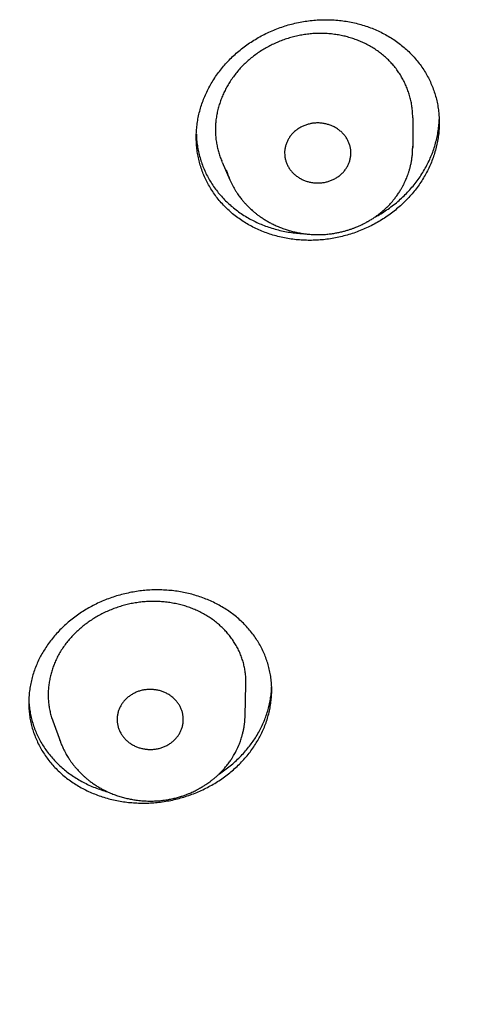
# Model space of a CAD drawing. Header units: millimetres. Extents: x 8 to 501, y 12 to 615.
# Tile 62 of 77: x 286 to 297, y 535 to 557. Entities that reach past the tile are written whole.
import ezdxf

# ---------------------------------------------------------------- set-up
doc = ezdxf.new("R2010")
doc.units = ezdxf.units.MM

msp = doc.modelspace()

# ---------------------------------------------------------------- linework, layer by layer
at = {"color": 7, "linetype": 'Continuous', "lineweight": 30}
for p, q in [((294.947, 555.094), (294.947, 554.426)), ((294.945, 554.415), (294.946, 554.455)), ((294.947, 554.426), (294.946, 554.455)), ((290.633, 554.094), (290.807, 553.694)), ((290.727, 553.918), (290.745, 553.859)), ((290.805, 553.701), (290.807, 553.694)), ((291.153, 541.549), (291.171, 542.26)), ((291.153, 541.549), (291.152, 541.589)), ((286.797, 541.435), (286.972, 540.959)), ((286.955, 541.012), (286.973, 540.96))]:
    msp.add_line(p, q, dxfattribs=at)
for points, knots in [([(290.047, 554.654), (290.047, 554.7), (290.049, 554.793), (290.063, 554.932), (290.084, 555.072), (290.114, 555.21), (290.152, 555.347), (290.198, 555.483), (290.252, 555.616), (290.315, 555.746), (290.385, 555.874), (290.462, 555.999), (290.547, 556.12), (290.638, 556.237), (290.736, 556.349), (290.841, 556.457), (290.952, 556.56), (291.069, 556.657), (291.191, 556.749), (291.318, 556.835), (291.45, 556.914), (291.586, 556.987), (291.727, 557.054), (291.871, 557.113), (292.018, 557.166), (292.167, 557.211), (292.319, 557.248), (292.472, 557.278), (292.628, 557.3), (292.783, 557.314), (292.939, 557.32), (293.094, 557.318), (293.248, 557.308), (293.401, 557.29), (293.553, 557.264), (293.702, 557.23), (293.848, 557.188), (293.991, 557.139), (294.13, 557.082), (294.264, 557.018), (294.394, 556.947), (294.519, 556.869), (294.638, 556.784), (294.751, 556.693), (294.858, 556.596), (294.957, 556.494), (295.05, 556.386), (295.136, 556.273), (295.215, 556.155), (295.285, 556.034), (295.347, 555.909), (295.401, 555.781), (295.446, 555.65), (295.484, 555.516), (295.513, 555.38), (295.533, 555.245), (295.544, 555.114), (295.546, 555.028), (295.547, 554.985)], [0, 0, 0, 0, 0.017628, 0.035312, 0.053024, 0.070737, 0.088421, 0.106049, 0.123674, 0.141353, 0.159061, 0.17677, 0.19445, 0.212075, 0.229779, 0.247537, 0.265323, 0.283109, 0.300868, 0.318572, 0.336444, 0.354372, 0.372328, 0.390284, 0.408212, 0.426085, 0.444119, 0.462209, 0.480328, 0.498446, 0.516537, 0.53457, 0.552687, 0.570862, 0.589065, 0.607269, 0.625442, 0.643559, 0.661642, 0.679783, 0.697954, 0.716123, 0.734264, 0.752346, 0.770291, 0.788295, 0.806327, 0.824359, 0.842362, 0.860307, 0.878073, 0.895896, 0.913749, 0.931601, 0.949423, 0.967189, 0.983595, 1, 1, 1, 1]), ([(292.686, 557.003), (292.645, 556.999), (292.561, 556.992), (292.436, 556.973), (292.311, 556.947), (292.186, 556.915), (292.061, 556.876), (291.941, 556.831), (291.824, 556.782), (291.713, 556.727), (291.603, 556.667), (291.496, 556.602), (291.391, 556.53), (291.292, 556.453), (291.197, 556.372), (291.107, 556.287), (291.022, 556.196), (290.942, 556.101), (290.867, 556), (290.799, 555.898), (290.739, 555.796), (290.685, 555.693), (290.637, 555.587), (290.595, 555.479), (290.559, 555.367), (290.528, 555.254), (290.505, 555.139), (290.489, 555.022), (290.48, 554.904), (290.478, 554.785), (290.485, 554.665), (290.5, 554.549), (290.521, 554.437), (290.547, 554.331), (290.581, 554.225), (290.61, 554.146), (290.63, 554.103), (290.634, 554.095)], [0, 0, 0, 0, 0.029098, 0.05822, 0.08732, 0.117303, 0.147311, 0.177296, 0.205861, 0.234448, 0.263014, 0.292375, 0.32176, 0.351121, 0.380156, 0.409216, 0.438251, 0.468197, 0.498169, 0.528116, 0.556272, 0.584448, 0.612604, 0.641496, 0.670409, 0.699301, 0.728859, 0.75844, 0.787996, 0.818513, 0.849058, 0.879577, 0.907648, 0.935739, 0.963811, 0.992625, 1, 1, 1, 1]), ([(294.947, 555.094), (294.946, 555.132), (294.945, 555.208), (294.933, 555.321), (294.916, 555.433), (294.891, 555.545), (294.859, 555.657), (294.82, 555.764), (294.775, 555.869), (294.724, 555.969), (294.667, 556.068), (294.604, 556.164), (294.533, 556.256), (294.457, 556.345), (294.376, 556.428), (294.289, 556.507), (294.196, 556.581), (294.098, 556.65), (293.993, 556.714), (293.887, 556.771), (293.779, 556.821), (293.671, 556.864), (293.559, 556.903), (293.444, 556.936), (293.325, 556.963), (293.203, 556.984), (293.077, 557), (292.948, 557.008), (292.818, 557.01), (292.73, 557.005), (292.686, 557.003)], [0, 0, 0, 0, 0.03507, 0.070169, 0.105241, 0.141351, 0.17749, 0.213601, 0.248656, 0.283736, 0.31879, 0.354824, 0.390886, 0.426917, 0.462526, 0.498164, 0.53377, 0.570512, 0.607286, 0.644029, 0.678284, 0.712563, 0.746819, 0.781983, 0.817173, 0.852336, 0.888993, 0.925649, 0.962825, 1, 1, 1, 1]), ([(294.082, 552.842), (294.097, 552.849), (294.158, 552.881), (294.26, 552.943), (294.39, 553.029), (294.515, 553.123), (294.637, 553.223), (294.75, 553.328), (294.856, 553.438), (294.955, 553.55), (295.047, 553.668), (295.134, 553.792), (295.213, 553.921), (295.284, 554.052), (295.346, 554.183), (295.399, 554.316), (295.445, 554.452), (295.483, 554.591), (295.513, 554.733), (295.532, 554.871), (295.543, 554.98), (295.544, 555.041), (295.544, 555.059)], [0, 0, 0, 0, 0.0173978, 0.0707745, 0.1241095, 0.1790174, 0.2339709, 0.2888784, 0.3418035, 0.3947697, 0.4476944, 0.5021875, 0.5567261, 0.6112189, 0.6636167, 0.7160554, 0.768453, 0.8223971, 0.8763859, 0.9303299, 0.9792371, 1, 1, 1, 1]), ([(295.547, 554.985), (295.546, 554.938), (295.544, 554.846), (295.531, 554.706), (295.509, 554.567), (295.479, 554.428), (295.442, 554.291), (295.395, 554.156), (295.341, 554.023), (295.279, 553.892), (295.209, 553.764), (295.131, 553.639), (295.047, 553.518), (294.955, 553.402), (294.857, 553.289), (294.752, 553.181), (294.641, 553.079), (294.524, 552.981), (294.403, 552.889), (294.276, 552.804), (294.144, 552.724), (294.007, 552.651), (293.866, 552.584), (293.722, 552.525), (293.576, 552.472), (293.426, 552.427), (293.275, 552.39), (293.121, 552.36), (292.966, 552.338), (292.81, 552.324), (292.655, 552.318), (292.5, 552.32), (292.345, 552.33), (292.192, 552.348), (292.04, 552.374), (291.891, 552.408), (291.745, 552.45), (291.602, 552.499), (291.464, 552.556), (291.329, 552.62), (291.199, 552.691), (291.074, 552.769), (290.955, 552.854), (290.842, 552.945), (290.736, 553.042), (290.636, 553.144), (290.543, 553.252), (290.457, 553.365), (290.379, 553.483), (290.308, 553.604), (290.246, 553.729), (290.193, 553.857), (290.147, 553.989), (290.109, 554.123), (290.08, 554.259), (290.061, 554.393), (290.049, 554.525), (290.047, 554.611), (290.047, 554.654)], [0, 0, 0, 0, 0.017627, 0.03531, 0.053021, 0.070733, 0.088416, 0.106044, 0.123667, 0.141346, 0.159053, 0.17676, 0.19444, 0.212064, 0.229768, 0.247525, 0.265311, 0.283098, 0.300856, 0.31856, 0.336434, 0.354362, 0.372319, 0.390277, 0.408206, 0.42608, 0.444115, 0.462206, 0.480326, 0.498446, 0.516538, 0.534573, 0.55269, 0.570865, 0.589069, 0.607272, 0.625446, 0.643563, 0.661645, 0.679786, 0.697955, 0.716124, 0.734263, 0.752344, 0.770288, 0.78829, 0.806322, 0.824352, 0.842353, 0.860297, 0.878063, 0.895886, 0.913738, 0.931589, 0.949412, 0.967177, 0.983589, 1, 1, 1, 1]), ([(293.547, 554.299), (293.546, 554.325), (293.544, 554.376), (293.528, 554.452), (293.505, 554.526), (293.472, 554.597), (293.431, 554.664), (293.382, 554.727), (293.324, 554.785), (293.26, 554.836), (293.19, 554.88), (293.116, 554.915), (293.04, 554.943), (292.959, 554.964), (292.875, 554.977), (292.788, 554.981), (292.703, 554.976), (292.621, 554.961), (292.542, 554.94), (292.465, 554.91), (292.391, 554.873), (292.321, 554.827), (292.258, 554.775), (292.203, 554.717), (292.156, 554.654), (292.116, 554.587), (292.085, 554.516), (292.063, 554.443), (292.049, 554.37), (292.047, 554.322), (292.047, 554.299)], [0, 0, 0, 0, 0.03595, 0.072024, 0.107988, 0.143902, 0.179925, 0.215831, 0.252176, 0.288652, 0.325008, 0.359932, 0.394957, 0.429881, 0.466627, 0.5035, 0.540238, 0.575082, 0.610031, 0.644882, 0.681334, 0.7179, 0.754336, 0.789896, 0.825575, 0.861148, 0.896767, 0.932492, 0.968104, 1, 1, 1, 1]), ([(290.049, 554.727), (290.049, 554.706), (290.051, 554.64), (290.062, 554.529), (290.083, 554.393), (290.112, 554.258), (290.151, 554.123), (290.197, 553.993), (290.251, 553.867), (290.313, 553.745), (290.382, 553.626), (290.459, 553.51), (290.545, 553.398), (290.637, 553.291), (290.735, 553.191), (290.838, 553.097), (290.948, 553.008), (291.065, 552.924), (291.189, 552.846), (291.316, 552.775), (291.448, 552.711), (291.583, 552.655), (291.722, 552.606), (291.867, 552.563), (292.015, 552.528), (292.165, 552.501), (292.317, 552.482), (292.424, 552.472), (292.482, 552.471), (292.489, 552.471)], [0, 0, 0, 0, 0.017251, 0.05559, 0.0939, 0.133327, 0.172786, 0.212213, 0.250521, 0.288859, 0.327168, 0.366579, 0.406023, 0.445435, 0.483919, 0.522433, 0.560918, 0.6005, 0.640113, 0.679695, 0.718548, 0.75743, 0.796282, 0.836244, 0.876237, 0.916198, 0.955398, 0.994629, 1, 1, 1, 1]), ([(292.799, 552.449), (292.838, 552.45), (292.915, 552.451), (293.026, 552.46), (293.131, 552.473), (293.229, 552.49), (293.319, 552.509), (293.402, 552.53), (293.479, 552.552), (293.548, 552.575), (293.614, 552.599), (293.676, 552.623), (293.733, 552.647), (293.782, 552.67), (293.824, 552.691), (293.859, 552.708), (293.887, 552.723), (293.908, 552.735), (293.923, 552.743), (293.935, 552.75), (293.947, 552.757), (293.962, 552.765), (293.983, 552.778), (294.012, 552.795), (294.048, 552.818), (294.096, 552.85), (294.156, 552.893), (294.228, 552.949), (294.304, 553.015), (294.385, 553.091), (294.468, 553.18), (294.529, 553.255), (294.573, 553.312), (294.599, 553.349), (294.624, 553.386), (294.649, 553.424), (294.672, 553.461), (294.691, 553.494), (294.707, 553.522), (294.72, 553.545), (294.73, 553.564), (294.739, 553.582), (294.75, 553.604), (294.763, 553.63), (294.777, 553.661), (294.794, 553.698), (294.812, 553.742), (294.831, 553.792), (294.852, 553.849), (294.872, 553.913), (294.891, 553.984), (294.909, 554.061), (294.924, 554.145), (294.936, 554.235), (294.944, 554.326), (294.945, 554.386), (294.945, 554.415)], [0, 0, 0, 0, 0.035162, 0.0685, 0.100006, 0.129675, 0.157505, 0.183058, 0.206859, 0.228913, 0.249224, 0.270192, 0.288914, 0.305387, 0.319612, 0.331586, 0.341307, 0.348395, 0.353487, 0.356964, 0.361063, 0.366147, 0.372216, 0.383746, 0.396999, 0.410825, 0.436908, 0.464787, 0.494456, 0.530113, 0.567757, 0.60733, 0.621092, 0.635074, 0.649277, 0.663701, 0.677803, 0.689926, 0.699957, 0.708668, 0.714784, 0.720082, 0.728507, 0.737422, 0.748358, 0.761315, 0.776295, 0.793627, 0.813061, 0.834604, 0.858262, 0.884049, 0.911457, 0.94093, 0.972465, 1, 1, 1, 1]), ([(292.047, 554.299), (292.048, 554.274), (292.05, 554.222), (292.065, 554.147), (292.089, 554.073), (292.121, 554.002), (292.162, 553.934), (292.212, 553.871), (292.269, 553.814), (292.334, 553.763), (292.403, 553.719), (292.477, 553.683), (292.553, 553.655), (292.634, 553.634), (292.718, 553.622), (292.805, 553.618), (292.89, 553.623), (292.972, 553.637), (293.051, 553.659), (293.128, 553.688), (293.202, 553.726), (293.272, 553.771), (293.335, 553.823), (293.39, 553.882), (293.438, 553.945), (293.477, 554.012), (293.508, 554.083), (293.531, 554.156), (293.544, 554.229), (293.546, 554.277), (293.547, 554.299)], [0, 0, 0, 0, 0.035961, 0.072046, 0.108021, 0.143946, 0.17998, 0.215897, 0.252241, 0.288716, 0.32507, 0.359996, 0.395021, 0.429946, 0.466692, 0.503564, 0.540302, 0.575146, 0.610094, 0.644945, 0.681398, 0.717965, 0.754402, 0.78996, 0.825637, 0.861208, 0.89683, 0.932557, 0.96817, 1, 1, 1, 1]), ([(290.726, 553.917), (290.731, 553.902), (290.742, 553.865), (290.763, 553.805), (290.788, 553.739), (290.815, 553.674), (290.844, 553.613), (290.875, 553.551), (290.91, 553.49), (290.946, 553.43), (290.98, 553.377), (291.012, 553.331), (291.042, 553.291), (291.07, 553.255), (291.096, 553.222), (291.121, 553.192), (291.146, 553.165), (291.17, 553.138), (291.199, 553.108), (291.233, 553.073), (291.273, 553.035), (291.316, 552.996), (291.362, 552.956), (291.415, 552.914), (291.473, 552.87), (291.538, 552.826), (291.608, 552.781), (291.684, 552.737), (291.766, 552.693), (291.856, 552.651), (291.953, 552.61), (292.053, 552.573), (292.153, 552.542), (292.255, 552.514), (292.361, 552.491), (292.474, 552.472), (292.591, 552.458), (292.7, 552.45), (292.77, 552.45), (292.799, 552.45)], [0, 0, 0, 0, 0.018606, 0.044012, 0.072194, 0.099568, 0.125293, 0.149374, 0.178932, 0.205578, 0.229308, 0.250122, 0.268525, 0.285546, 0.301215, 0.316116, 0.329218, 0.342087, 0.356637, 0.374969, 0.397087, 0.417118, 0.43948, 0.464162, 0.491152, 0.520431, 0.550256, 0.582122, 0.616031, 0.651988, 0.689993, 0.730053, 0.766032, 0.803535, 0.842576, 0.883174, 0.92533, 0.969031, 1, 1, 1, 1]), ([(216.077, 548.292), (216.094, 548.21), (216.139, 548.001), (216.216, 547.664), (216.307, 547.276), (216.404, 546.883), (216.506, 546.486), (216.614, 546.086), (216.726, 545.683), (216.844, 545.275), (216.973, 544.845), (217.115, 544.392), (217.238, 544.014), (217.333, 543.73), (217.397, 543.542), (217.462, 543.355), (217.529, 543.163), (217.599, 542.968), (217.671, 542.769), (217.74, 542.58), (217.808, 542.4), (217.872, 542.229), (217.934, 542.069), (217.991, 541.92), (218.046, 541.781), (218.097, 541.651), (218.146, 541.529), (218.192, 541.415), (218.235, 541.308), (218.275, 541.21), (218.311, 541.123), (218.343, 541.047), (218.371, 540.98), (218.396, 540.919), (218.417, 540.869), (218.435, 540.827), (218.449, 540.795), (218.46, 540.767), (218.473, 540.738), (218.487, 540.704), (218.505, 540.661), (218.526, 540.612), (218.55, 540.558), (218.575, 540.499), (218.602, 540.436), (218.636, 540.359), (218.676, 540.266), (218.724, 540.158), (218.776, 540.041), (218.831, 539.919), (218.888, 539.793), (218.947, 539.663), (219.01, 539.525), (219.077, 539.381), (219.148, 539.23), (219.223, 539.072), (219.305, 538.901), (219.393, 538.72), (219.487, 538.528), (219.583, 538.334), (219.682, 538.138), (219.8, 537.906), (219.939, 537.638), (220.1, 537.334), (220.266, 537.024), (220.439, 536.71), (220.617, 536.391), (220.809, 536.055), (221.016, 535.7), (221.239, 535.327), (221.422, 535.027), (221.562, 534.801), (221.656, 534.651), (221.75, 534.502), (221.842, 534.357), (221.931, 534.219), (222.016, 534.087), (222.098, 533.962), (222.176, 533.843), (222.25, 533.732), (222.32, 533.626), (222.386, 533.528), (222.444, 533.442), (222.494, 533.367), (222.538, 533.303), (222.579, 533.243), (222.617, 533.187), (222.652, 533.135), (222.684, 533.09), (222.71, 533.052), (222.731, 533.022), (222.745, 533.001), (222.755, 532.986), (222.765, 532.972), (222.778, 532.953), (222.795, 532.929), (222.821, 532.892), (222.858, 532.839), (222.906, 532.771), (222.959, 532.695), (223.018, 532.611), (223.079, 532.525), (223.141, 532.439), (223.203, 532.352), (223.267, 532.264), (223.332, 532.174), (223.396, 532.086), (223.49, 531.958), (223.612, 531.792), (223.794, 531.549), (224.006, 531.27), (224.248, 530.956), (224.488, 530.652), (224.726, 530.355), (224.961, 530.066), (225.193, 529.785), (225.423, 529.513), (225.65, 529.248), (225.873, 528.99), (226.092, 528.742), (226.306, 528.503), (226.515, 528.272), (226.72, 528.048), (226.912, 527.842), (227.09, 527.653), (227.255, 527.479), (227.417, 527.311), (227.576, 527.147), (227.732, 526.988), (227.881, 526.837), (228.023, 526.695), (228.158, 526.561), (228.288, 526.432), (228.414, 526.309), (228.54, 526.187), (228.665, 526.067), (228.788, 525.949), (228.906, 525.837), (229.017, 525.732), (229.123, 525.633), (229.222, 525.54), (229.315, 525.454), (229.4, 525.375), (229.478, 525.304), (229.549, 525.24), (229.613, 525.181), (229.672, 525.127), (229.725, 525.079), (229.771, 525.038), (229.809, 525.004), (229.841, 524.975), (229.864, 524.955), (229.879, 524.941), (229.887, 524.934), (229.895, 524.926), (229.903, 524.92), (229.912, 524.912), (229.926, 524.899), (229.947, 524.88), (229.974, 524.857), (230.001, 524.832), (230.03, 524.806), (230.061, 524.779), (230.1, 524.744), (230.15, 524.7), (230.211, 524.646), (230.28, 524.586), (230.356, 524.52), (230.44, 524.447), (230.53, 524.369), (230.626, 524.286), (230.832, 524.11), (231.145, 523.846), (231.564, 523.501), (231.982, 523.164), (232.397, 522.837), (232.724, 522.586), (232.962, 522.405), (233.111, 522.293), (233.26, 522.182), (233.408, 522.072), (233.559, 521.961), (233.715, 521.847), (233.883, 521.726), (234.063, 521.597), (234.257, 521.46), (234.459, 521.319), (234.668, 521.173), (234.886, 521.024), (235.112, 520.871), (235.346, 520.714), (235.589, 520.553), (235.84, 520.389), (236.098, 520.223), (236.363, 520.055), (236.635, 519.884), (236.915, 519.711), (237.206, 519.534), (237.507, 519.354), (237.82, 519.17), (238.141, 518.984), (238.472, 518.795), (238.772, 518.628), (239.039, 518.481), (239.271, 518.354), (239.505, 518.228), (239.738, 518.105), (239.967, 517.985), (240.189, 517.87), (240.405, 517.76), (240.614, 517.654), (240.817, 517.552), (241.013, 517.455), (241.203, 517.363), (241.382, 517.276), (241.552, 517.194), (241.712, 517.118), (241.867, 517.045), (242.015, 516.976), (242.163, 516.907), (242.312, 516.839), (242.46, 516.771), (242.6, 516.708), (242.731, 516.65), (242.854, 516.595), (242.968, 516.544), (243.062, 516.503), (243.134, 516.471), (243.186, 516.449), (243.23, 516.43), (243.265, 516.415), (243.288, 516.405), (243.303, 516.398), (243.31, 516.395), (243.317, 516.392), (243.327, 516.388), (243.342, 516.381), (243.363, 516.373), (243.387, 516.362), (243.414, 516.351), (243.451, 516.334), (243.498, 516.314), (243.551, 516.292), (243.596, 516.273), (243.633, 516.257), (243.663, 516.244), (243.686, 516.234), (243.708, 516.225), (243.739, 516.212), (243.783, 516.194), (243.841, 516.169), (243.908, 516.141), (243.986, 516.109), (244.075, 516.072), (244.172, 516.032), (244.277, 515.989), (244.391, 515.943), (244.51, 515.894), (244.635, 515.844), (244.766, 515.792), (244.904, 515.738), (245.049, 515.681), (245.204, 515.621), (245.368, 515.558), (245.542, 515.492), (245.723, 515.423), (245.914, 515.353), (246.111, 515.28), (246.315, 515.206), (246.526, 515.131), (246.744, 515.053), (246.973, 514.974), (247.211, 514.892), (247.46, 514.808), (247.717, 514.723), (247.983, 514.637), (248.257, 514.549), (248.54, 514.46), (248.831, 514.37), (249.132, 514.28), (249.441, 514.189), (249.759, 514.097), (250.086, 514.006), (250.421, 513.914), (250.766, 513.822), (251.132, 513.727), (251.519, 513.629), (251.93, 513.529), (252.351, 513.43), (252.783, 513.332), (253.212, 513.239), (253.638, 513.15), (254.058, 513.065), (254.488, 512.982), (254.927, 512.902), (255.343, 512.829), (255.733, 512.763), (256.098, 512.705), (256.467, 512.648), (256.842, 512.593), (257.281, 512.532), (257.78, 512.467), (258.337, 512.401), (258.891, 512.34), (259.442, 512.286), (259.989, 512.237), (260.568, 512.192), (261.178, 512.151), (261.819, 512.116), (262.455, 512.088), (263.084, 512.068), (263.704, 512.055), (264.315, 512.05), (264.916, 512.051), (265.51, 512.059), (266.106, 512.074), (266.703, 512.095), (267.3, 512.122), (267.89, 512.156), (268.473, 512.196), (269.049, 512.241), (269.619, 512.292), (270.199, 512.35), (270.791, 512.416), (271.393, 512.49), (271.986, 512.569), (272.57, 512.654), (273.145, 512.744), (273.712, 512.839), (274.27, 512.938), (274.818, 513.042), (275.358, 513.15), (275.886, 513.261), (276.403, 513.375), (276.907, 513.491), (277.403, 513.611), (277.893, 513.734), (278.377, 513.861), (278.855, 513.991), (279.325, 514.123), (279.785, 514.257), (280.235, 514.392), (280.672, 514.528), (281.099, 514.665), (281.518, 514.803), (281.87, 514.922), (282.159, 515.022), (282.387, 515.102), (282.612, 515.182), (282.834, 515.262), (283.05, 515.342), (283.259, 515.419), (283.465, 515.496), (283.667, 515.574), (283.866, 515.65), (284.054, 515.724), (284.232, 515.794), (284.398, 515.86), (284.551, 515.922), (284.693, 515.979), (284.825, 516.033), (284.947, 516.084), (285.061, 516.131), (285.163, 516.174), (285.254, 516.212), (285.334, 516.246), (285.407, 516.277), (285.471, 516.304), (285.526, 516.328), (285.572, 516.347), (285.609, 516.363), (285.636, 516.375), (285.653, 516.382), (285.663, 516.387), (285.674, 516.391), (285.69, 516.398), (285.715, 516.409), (285.75, 516.424), (285.794, 516.443), (285.844, 516.465), (285.899, 516.489), (285.959, 516.516), (286.025, 516.544), (286.096, 516.576), (286.181, 516.613), (286.279, 516.657), (286.392, 516.708), (286.514, 516.763), (286.645, 516.822), (286.784, 516.886), (286.931, 516.954), (287.086, 517.026), (287.282, 517.119), (287.515, 517.229), (287.78, 517.357), (288.042, 517.486), (288.368, 517.648), (288.755, 517.844), (289.2, 518.075), (289.635, 518.306), (290.022, 518.517), (290.364, 518.707), (290.662, 518.875), (290.955, 519.043), (291.243, 519.211), (291.528, 519.379), (291.812, 519.549), (292.108, 519.73), (292.418, 519.921), (292.74, 520.124), (293.066, 520.333), (293.396, 520.547), (293.729, 520.768), (294.065, 520.995), (294.405, 521.228), (294.747, 521.467), (295.093, 521.713), (295.4, 521.936), (295.669, 522.134), (295.899, 522.306), (296.13, 522.48), (296.358, 522.654), (296.58, 522.826), (296.793, 522.992), (296.996, 523.153), (297.189, 523.307), (297.374, 523.457), (297.55, 523.601), (297.718, 523.739), (297.878, 523.872), (298.025, 523.996), (298.161, 524.111), (298.286, 524.217), (298.405, 524.318), (298.516, 524.415), (298.622, 524.506), (298.751, 524.62), (298.854, 524.71), (298.931, 524.778), (298.954, 524.799), (298.978, 524.82), (299.001, 524.84), (299.024, 524.86), (299.042, 524.877), (299.056, 524.889), (299.064, 524.896), (299.068, 524.9), (299.07, 524.902), (299.072, 524.904), (299.075, 524.906), (299.083, 524.913), (299.095, 524.924), (299.117, 524.944), (299.147, 524.97), (299.184, 525.004), (299.23, 525.045), (299.283, 525.093), (299.343, 525.147), (299.411, 525.209), (299.486, 525.277), (299.568, 525.353), (299.658, 525.435), (299.754, 525.525), (299.858, 525.621), (299.968, 525.724), (300.084, 525.834), (300.206, 525.949), (300.33, 526.069), (300.564, 526.294), (300.903, 526.626), (301.327, 527.053), (301.73, 527.469), (302.113, 527.874), (302.49, 528.284), (302.857, 528.691), (303.212, 529.095), (303.557, 529.496), (303.828, 529.819), (304.028, 530.062), (304.16, 530.223), (304.291, 530.384), (304.421, 530.546), (304.549, 530.707), (304.681, 530.875), (304.816, 531.049), (304.953, 531.226), (305.083, 531.396), (305.206, 531.559), (305.322, 531.714), (305.431, 531.86), (305.534, 531.999), (305.63, 532.131), (305.721, 532.256), (305.806, 532.374), (305.886, 532.486), (305.96, 532.59), (306.028, 532.686), (306.082, 532.763), (306.124, 532.822), (306.154, 532.865), (306.181, 532.904), (306.204, 532.938), (306.225, 532.968), (306.242, 532.992), (306.258, 533.015), (306.276, 533.041), (306.299, 533.074), (306.327, 533.116), (306.361, 533.165), (306.401, 533.223), (306.446, 533.29), (306.495, 533.362), (306.548, 533.439), (306.601, 533.519), (306.657, 533.601), (306.712, 533.684), (306.767, 533.767), (306.873, 533.928), (307.031, 534.169), (307.238, 534.492), (307.445, 534.823), (307.653, 535.16), (307.86, 535.504), (308.064, 535.848), (308.263, 536.193), (308.459, 536.539), (308.655, 536.892), (308.85, 537.252), (309.05, 537.628), (309.252, 538.02), (309.458, 538.428), (309.638, 538.796), (309.795, 539.123), (309.901, 539.348), (309.979, 539.517), (310.03, 539.627), (310.078, 539.733), (310.128, 539.842), (310.179, 539.955), (310.23, 540.07), (310.278, 540.177), (310.321, 540.276), (310.361, 540.367), (310.397, 540.449), (310.429, 540.523), (310.456, 540.588), (310.48, 540.642), (310.499, 540.688), (310.516, 540.727), (310.529, 540.759), (310.54, 540.785), (310.55, 540.808), (310.561, 540.832), (310.573, 540.861), (310.589, 540.899), (310.609, 540.947), (310.634, 541.006), (310.662, 541.074), (310.693, 541.15), (310.727, 541.233), (310.765, 541.324), (310.804, 541.421), (310.849, 541.532), (310.899, 541.657), (310.954, 541.798), (311.012, 541.946), (311.072, 542.101), (311.135, 542.266), (311.202, 542.442), (311.271, 542.63), (311.343, 542.825), (311.416, 543.029), (311.491, 543.24), (311.566, 543.456), (311.641, 543.674), (311.716, 543.896), (311.791, 544.125), (311.868, 544.362), (311.942, 544.596), (312.014, 544.828), (312.084, 545.058), (312.154, 545.293), (312.219, 545.515), (312.277, 545.72), (312.329, 545.904), (312.377, 546.081), (312.426, 546.261), (312.475, 546.445), (312.523, 546.63), (312.568, 546.806), (312.61, 546.972), (312.649, 547.129), (312.683, 547.269), (312.713, 547.395), (312.74, 547.507), (312.764, 547.611), (312.787, 547.709), (312.807, 547.799), (312.826, 547.881), (312.843, 547.956), (312.858, 548.025), (312.872, 548.087), (312.884, 548.142), (312.894, 548.19), (312.903, 548.231), (312.91, 548.261), (312.914, 548.281), (312.916, 548.293), (312.919, 548.305), (312.923, 548.322), (312.929, 548.348), (312.936, 548.382), (312.942, 548.409), (312.945, 548.423)], [0, 0, 0, 0, 0.001997, 0.005132, 0.008322, 0.011569, 0.014872, 0.018171, 0.021524, 0.024931, 0.028393, 0.032334, 0.036344, 0.037938, 0.039542, 0.041133, 0.042672, 0.044436, 0.046124, 0.047738, 0.049277, 0.050741, 0.052131, 0.053387, 0.054575, 0.055695, 0.056747, 0.057731, 0.058646, 0.059494, 0.060273, 0.060902, 0.061479, 0.062002, 0.062473, 0.062797, 0.063079, 0.063318, 0.063522, 0.063829, 0.064203, 0.064635, 0.065107, 0.065617, 0.066166, 0.066754, 0.067625, 0.06857, 0.069588, 0.07068, 0.071756, 0.072894, 0.074095, 0.075359, 0.076686, 0.078076, 0.079529, 0.081193, 0.082888, 0.084607, 0.08635, 0.088118, 0.090793, 0.093521, 0.096303, 0.099139, 0.102028, 0.104971, 0.10833, 0.111757, 0.11525, 0.116641, 0.118042, 0.119447, 0.120801, 0.122095, 0.123329, 0.124503, 0.125617, 0.12667, 0.127664, 0.128597, 0.12947, 0.130114, 0.130721, 0.13129, 0.131823, 0.132318, 0.132771, 0.133124, 0.133409, 0.133625, 0.133712, 0.133842, 0.134021, 0.134251, 0.13453, 0.135109, 0.135763, 0.136491, 0.137294, 0.138172, 0.13896, 0.139801, 0.140669, 0.141534, 0.142394, 0.14325, 0.145251, 0.147227, 0.150384, 0.153477, 0.156507, 0.159473, 0.162375, 0.165214, 0.16799, 0.170702, 0.17335, 0.175935, 0.178412, 0.180827, 0.183181, 0.185474, 0.187372, 0.189225, 0.191034, 0.192799, 0.19452, 0.196194, 0.197717, 0.199185, 0.200597, 0.201954, 0.203256, 0.204644, 0.205963, 0.207213, 0.208394, 0.209507, 0.21055, 0.211525, 0.212431, 0.213228, 0.213963, 0.214636, 0.215246, 0.215795, 0.216281, 0.216658, 0.216986, 0.217266, 0.217363, 0.217453, 0.217535, 0.21761, 0.217687, 0.217814, 0.218054, 0.218337, 0.218621, 0.218913, 0.219226, 0.219561, 0.220133, 0.220759, 0.221439, 0.222228, 0.22308, 0.223994, 0.224971, 0.226006, 0.230224, 0.234383, 0.238482, 0.24252, 0.246499, 0.247928, 0.249349, 0.250762, 0.252167, 0.25358, 0.255046, 0.256568, 0.258305, 0.260109, 0.26198, 0.263918, 0.265923, 0.267995, 0.270133, 0.272338, 0.274611, 0.27695, 0.279312, 0.281739, 0.28423, 0.286786, 0.289454, 0.29219, 0.294992, 0.297861, 0.300797, 0.302755, 0.304742, 0.306758, 0.308757, 0.310696, 0.312575, 0.314396, 0.316156, 0.317858, 0.3195, 0.321082, 0.322605, 0.323987, 0.325316, 0.326592, 0.327815, 0.328985, 0.330273, 0.331491, 0.332638, 0.333714, 0.334719, 0.335654, 0.336518, 0.337007, 0.337431, 0.337786, 0.338072, 0.338288, 0.338362, 0.338422, 0.338468, 0.338538, 0.338659, 0.338828, 0.339044, 0.339263, 0.339471, 0.339966, 0.340396, 0.340762, 0.341064, 0.3413, 0.341476, 0.341644, 0.341825, 0.34224, 0.342707, 0.343225, 0.343876, 0.344593, 0.345377, 0.346227, 0.347143, 0.348126, 0.349113, 0.350159, 0.351265, 0.352429, 0.353652, 0.354975, 0.35636, 0.357808, 0.359318, 0.360891, 0.362497, 0.364164, 0.365891, 0.367678, 0.369564, 0.371513, 0.373525, 0.3756, 0.377738, 0.379939, 0.382203, 0.384529, 0.386919, 0.389371, 0.391886, 0.394465, 0.397106, 0.39981, 0.402857, 0.405981, 0.40918, 0.412456, 0.415807, 0.418914, 0.422083, 0.425314, 0.428608, 0.431965, 0.434647, 0.437367, 0.440125, 0.442923, 0.44574, 0.449907, 0.454042, 0.458145, 0.462217, 0.466257, 0.470266, 0.475035, 0.479758, 0.484436, 0.489069, 0.493656, 0.498117, 0.502534, 0.506907, 0.511237, 0.515679, 0.520074, 0.524422, 0.528723, 0.532977, 0.537183, 0.541343, 0.545864, 0.550328, 0.554736, 0.559086, 0.563379, 0.567615, 0.571795, 0.575917, 0.579983, 0.583991, 0.587872, 0.591699, 0.59547, 0.599187, 0.602914, 0.606585, 0.610199, 0.613756, 0.617255, 0.620637, 0.623964, 0.627236, 0.630453, 0.632267, 0.634062, 0.63584, 0.6376, 0.639323, 0.64098, 0.642569, 0.644239, 0.645827, 0.647334, 0.64876, 0.650104, 0.65132, 0.652461, 0.653526, 0.654516, 0.65543, 0.656269, 0.656991, 0.657646, 0.658233, 0.658754, 0.659208, 0.65957, 0.659875, 0.660121, 0.660216, 0.660299, 0.660369, 0.66048, 0.660686, 0.660982, 0.661343, 0.66175, 0.6622, 0.662694, 0.663232, 0.663814, 0.664439, 0.665298, 0.666228, 0.667229, 0.668301, 0.669444, 0.670658, 0.671943, 0.673298, 0.67552, 0.677729, 0.679919, 0.68209, 0.685918, 0.689684, 0.693389, 0.697033, 0.699644, 0.702223, 0.704769, 0.707283, 0.709764, 0.712257, 0.714791, 0.717624, 0.720506, 0.723437, 0.726417, 0.729445, 0.732523, 0.735649, 0.738824, 0.742048, 0.745321, 0.747491, 0.749681, 0.751892, 0.754106, 0.756251, 0.758318, 0.760287, 0.76218, 0.763998, 0.76574, 0.767406, 0.768996, 0.77051, 0.771832, 0.77309, 0.774284, 0.775415, 0.776482, 0.777499, 0.779379, 0.779622, 0.779865, 0.780107, 0.780348, 0.780588, 0.780799, 0.780926, 0.781004, 0.781034, 0.781051, 0.781075, 0.781108, 0.781148, 0.781297, 0.781504, 0.781817, 0.782209, 0.782678, 0.783225, 0.783851, 0.784554, 0.785336, 0.786194, 0.787129, 0.788143, 0.789234, 0.790402, 0.791626, 0.792925, 0.794271, 0.795619, 0.800435, 0.805256, 0.809565, 0.813878, 0.818195, 0.822516, 0.826626, 0.83074, 0.834858, 0.836477, 0.838096, 0.839716, 0.841336, 0.842954, 0.844531, 0.846355, 0.848103, 0.849776, 0.851374, 0.852896, 0.854318, 0.855667, 0.856943, 0.858147, 0.859298, 0.860373, 0.861373, 0.862298, 0.863147, 0.863591, 0.864004, 0.864374, 0.864702, 0.864986, 0.865225, 0.865406, 0.865644, 0.865961, 0.866356, 0.86683, 0.867382, 0.868012, 0.868721, 0.869439, 0.87021, 0.870988, 0.87177, 0.872555, 0.873344, 0.876319, 0.879341, 0.882412, 0.885529, 0.888695, 0.891908, 0.894989, 0.898126, 0.901318, 0.904564, 0.907866, 0.911428, 0.915051, 0.918737, 0.921203, 0.923696, 0.924683, 0.925651, 0.926577, 0.927459, 0.928534, 0.929538, 0.93047, 0.93133, 0.932119, 0.932836, 0.933481, 0.934054, 0.934507, 0.934902, 0.935239, 0.935519, 0.935741, 0.935915, 0.936122, 0.936373, 0.936668, 0.937108, 0.937619, 0.938202, 0.938855, 0.939581, 0.940374, 0.941211, 0.942085, 0.943237, 0.944447, 0.945715, 0.947042, 0.948428, 0.949962, 0.951562, 0.953228, 0.95496, 0.956758, 0.958622, 0.96044, 0.962317, 0.964252, 0.966246, 0.968298, 0.970176, 0.972101, 0.974072, 0.97609, 0.977678, 0.979211, 0.980688, 0.982109, 0.983728, 0.985267, 0.986726, 0.988106, 0.989406, 0.990626, 0.991607, 0.992529, 0.993393, 0.994199, 0.994947, 0.995625, 0.996246, 0.996812, 0.997321, 0.997774, 0.998171, 0.998512, 0.998796, 0.998906, 0.999004, 0.999091, 0.999215, 0.999407, 0.999668, 1, 1, 1, 1]), ([(291.387, 540.903), (291.36, 540.863), (291.308, 540.783), (291.22, 540.669), (291.125, 540.557), (291.024, 540.451), (290.917, 540.349), (290.804, 540.252), (290.685, 540.161), (290.561, 540.076), (290.432, 539.996), (290.299, 539.923), (290.162, 539.856), (290.022, 539.795), (289.878, 539.742), (289.731, 539.695), (289.582, 539.655), (289.431, 539.623), (289.279, 539.598), (289.126, 539.58), (288.972, 539.57), (288.818, 539.568), (288.664, 539.573), (288.511, 539.585), (288.36, 539.605), (288.211, 539.633), (288.064, 539.668), (287.92, 539.711), (287.779, 539.761), (287.641, 539.818), (287.508, 539.882), (287.38, 539.952), (287.257, 540.03), (287.14, 540.114), (287.028, 540.204), (286.922, 540.3), (286.823, 540.401), (286.731, 540.507), (286.647, 540.618), (286.571, 540.733), (286.502, 540.853), (286.441, 540.977), (286.388, 541.103), (286.344, 541.232), (286.309, 541.363), (286.282, 541.496), (286.264, 541.631), (286.255, 541.768), (286.255, 541.904), (286.263, 542.041), (286.28, 542.176), (286.306, 542.311), (286.34, 542.445), (286.383, 542.578), (286.434, 542.709), (286.491, 542.834), (286.554, 542.953), (286.624, 543.069), (286.703, 543.185), (286.79, 543.3), (286.885, 543.412), (286.986, 543.518), (287.094, 543.62), (287.206, 543.717), (287.325, 543.808), (287.449, 543.893), (287.578, 543.973), (287.711, 544.046), (287.848, 544.113), (287.989, 544.174), (288.132, 544.227), (288.279, 544.274), (288.429, 544.313), (288.579, 544.346), (288.731, 544.371), (288.884, 544.389), (289.038, 544.399), (289.192, 544.401), (289.346, 544.396), (289.499, 544.384), (289.65, 544.364), (289.799, 544.336), (289.946, 544.301), (290.09, 544.258), (290.232, 544.208), (290.369, 544.151), (290.502, 544.087), (290.63, 544.016), (290.753, 543.939), (290.871, 543.855), (290.983, 543.765), (291.088, 543.669), (291.187, 543.568), (291.279, 543.462), (291.363, 543.351), (291.44, 543.235), (291.508, 543.116), (291.569, 542.992), (291.622, 542.866), (291.666, 542.737), (291.701, 542.605), (291.728, 542.472), (291.746, 542.337), (291.755, 542.201), (291.756, 542.065), (291.747, 541.928), (291.73, 541.793), (291.704, 541.658), (291.67, 541.523), (291.627, 541.391), (291.576, 541.26), (291.519, 541.135), (291.456, 541.016), (291.41, 540.94), (291.387, 540.903)], [0, 0, 0, 0, 0.008814, 0.017655, 0.026511, 0.035366, 0.044208, 0.053022, 0.061834, 0.070673, 0.079527, 0.08838, 0.09722, 0.106032, 0.114884, 0.123763, 0.132656, 0.141549, 0.150428, 0.15928, 0.168217, 0.177181, 0.18616, 0.195138, 0.204103, 0.21304, 0.222057, 0.231103, 0.240163, 0.249223, 0.258269, 0.267286, 0.276345, 0.285432, 0.294534, 0.303636, 0.312723, 0.321782, 0.330823, 0.339893, 0.348977, 0.358062, 0.367131, 0.376172, 0.385144, 0.394145, 0.403161, 0.412176, 0.421177, 0.430148, 0.439031, 0.447943, 0.456869, 0.465795, 0.474706, 0.483589, 0.491794, 0.5, 0.508814, 0.517656, 0.526512, 0.535368, 0.54421, 0.553024, 0.561837, 0.570677, 0.579531, 0.588385, 0.597225, 0.606038, 0.614889, 0.623768, 0.632661, 0.641555, 0.650434, 0.659286, 0.668222, 0.677186, 0.686164, 0.695142, 0.704106, 0.713043, 0.722059, 0.731104, 0.740164, 0.749223, 0.758268, 0.767285, 0.776344, 0.785431, 0.794533, 0.803634, 0.812721, 0.82178, 0.830821, 0.839892, 0.848977, 0.858062, 0.867132, 0.876173, 0.885146, 0.894147, 0.903164, 0.91218, 0.921181, 0.930153, 0.939036, 0.947948, 0.956874, 0.9658, 0.974712, 0.983595, 0.991797, 1, 1, 1, 1]), ([(290.039, 543.944), (290.003, 543.959), (289.929, 543.99), (289.814, 544.029), (289.696, 544.063), (289.574, 544.09), (289.449, 544.112), (289.324, 544.127), (289.199, 544.136), (289.076, 544.139), (288.952, 544.136), (288.826, 544.127), (288.699, 544.111), (288.574, 544.089), (288.45, 544.061), (288.328, 544.027), (288.207, 543.987), (288.087, 543.94), (287.969, 543.886), (287.857, 543.828), (287.75, 543.767), (287.648, 543.701), (287.55, 543.631), (287.455, 543.556), (287.363, 543.476), (287.275, 543.391), (287.192, 543.302), (287.114, 543.208), (287.042, 543.11), (286.975, 543.007), (286.914, 542.9), (286.863, 542.793), (286.819, 542.687), (286.782, 542.583), (286.752, 542.477), (286.728, 542.368), (286.71, 542.258), (286.698, 542.147), (286.694, 542.036), (286.696, 541.923), (286.706, 541.811), (286.723, 541.698), (286.749, 541.586), (286.774, 541.499), (286.792, 541.449), (286.798, 541.436)], [0, 0, 0, 0, 0.0234493, 0.0469186, 0.0703692, 0.0945323, 0.1187154, 0.1428791, 0.1658997, 0.188937, 0.2119574, 0.2356196, 0.2593003, 0.2829615, 0.3063606, 0.3297792, 0.3531778, 0.3773105, 0.4014642, 0.4255985, 0.4482886, 0.4709948, 0.4936853, 0.516969, 0.5402696, 0.5635528, 0.5873729, 0.611212, 0.6350305, 0.6596231, 0.6842394, 0.7088337, 0.7314555, 0.7540939, 0.7767165, 0.7999366, 0.8231736, 0.8463938, 0.8700844, 0.8937929, 0.9174825, 0.9418965, 0.9663318, 0.990744, 1, 1, 1, 1]), ([(291.17, 542.26), (291.171, 542.295), (291.172, 542.366), (291.164, 542.475), (291.15, 542.585), (291.128, 542.694), (291.099, 542.8), (291.063, 542.906), (291.019, 543.01), (290.968, 543.112), (290.91, 543.208), (290.849, 543.299), (290.783, 543.385), (290.711, 543.468), (290.633, 543.548), (290.549, 543.624), (290.459, 543.697), (290.363, 543.766), (290.261, 543.831), (290.153, 543.891), (290.077, 543.926), (290.039, 543.944)], [0, 0, 0, 0, 0.048633, 0.101808, 0.154941, 0.207448, 0.259999, 0.312505, 0.366683, 0.420909, 0.47509, 0.525602, 0.57615, 0.626663, 0.678515, 0.730405, 0.782257, 0.83631, 0.890363, 0.945182, 1, 1, 1, 1]), ([(289.655, 541.125), (289.668, 541.147), (289.694, 541.192), (289.723, 541.265), (289.743, 541.34), (289.754, 541.416), (289.755, 541.493), (289.748, 541.57), (289.73, 541.646), (289.702, 541.719), (289.666, 541.789), (289.621, 541.853), (289.571, 541.912), (289.513, 541.967), (289.447, 542.016), (289.374, 542.059), (289.297, 542.093), (289.218, 542.118), (289.138, 542.135), (289.055, 542.144), (288.97, 542.145), (288.885, 542.137), (288.801, 542.121), (288.721, 542.096), (288.646, 542.063), (288.574, 542.022), (288.508, 541.975), (288.448, 541.922), (288.397, 541.865), (288.369, 541.824), (288.356, 541.805)], [0, 0, 0, 0, 0.03595, 0.072024, 0.107988, 0.143902, 0.179925, 0.215831, 0.252176, 0.288652, 0.325008, 0.359932, 0.394957, 0.429881, 0.466627, 0.5035, 0.540238, 0.575082, 0.610031, 0.644882, 0.681334, 0.7179, 0.754336, 0.789896, 0.825575, 0.861148, 0.896767, 0.932492, 0.968104, 1, 1, 1, 1]), ([(290.557, 540.224), (290.562, 540.227), (290.61, 540.257), (290.697, 540.32), (290.816, 540.412), (290.93, 540.51), (291.038, 540.614), (291.139, 540.721), (291.231, 540.831), (291.313, 540.941), (291.39, 541.054), (291.461, 541.173), (291.526, 541.299), (291.584, 541.427), (291.633, 541.557), (291.675, 541.689), (291.708, 541.821), (291.732, 541.955), (291.748, 542.084), (291.752, 542.168), (291.753, 542.207)], [0, 0, 0, 0, 0.007044, 0.06655, 0.126248, 0.186042, 0.245835, 0.30553, 0.365035, 0.419979, 0.474924, 0.533962, 0.593187, 0.652508, 0.711828, 0.771054, 0.830094, 0.889121, 0.948332, 1, 1, 1, 1]), ([(286.257, 541.916), (286.257, 541.913), (286.257, 541.866), (286.265, 541.774), (286.282, 541.642), (286.309, 541.511), (286.344, 541.382), (286.387, 541.255), (286.438, 541.131), (286.497, 541.01), (286.564, 540.892), (286.639, 540.778), (286.722, 540.668), (286.811, 540.563), (286.908, 540.462), (287.011, 540.367), (287.12, 540.277), (287.236, 540.193), (287.358, 540.115), (287.486, 540.043), (287.618, 539.977), (287.754, 539.919), (287.895, 539.868), (287.991, 539.837), (288.042, 539.824), (288.043, 539.824)], [0, 0, 0, 0, 0.0028647, 0.049701, 0.0963913, 0.1432892, 0.1903317, 0.2374486, 0.2845666, 0.3316115, 0.378511, 0.4258581, 0.4733513, 0.5209197, 0.5684888, 0.6159838, 0.663332, 0.7111081, 0.7590334, 0.8070347, 0.8550362, 0.9029617, 0.9507381, 0.9987355, 1, 1, 1, 1]), ([(288.356, 541.805), (288.342, 541.782), (288.316, 541.737), (288.287, 541.664), (288.267, 541.589), (288.256, 541.513), (288.255, 541.436), (288.263, 541.359), (288.281, 541.284), (288.308, 541.21), (288.345, 541.14), (288.389, 541.076), (288.439, 541.017), (288.498, 540.962), (288.564, 540.913), (288.637, 540.871), (288.713, 540.837), (288.792, 540.812), (288.872, 540.795), (288.955, 540.785), (289.04, 540.784), (289.126, 540.792), (289.209, 540.808), (289.289, 540.834), (289.365, 540.867), (289.436, 540.907), (289.502, 540.954), (289.562, 541.008), (289.614, 541.064), (289.641, 541.105), (289.655, 541.125)], [0, 0, 0, 0, 0.035961, 0.072046, 0.108021, 0.143946, 0.17998, 0.215897, 0.252241, 0.288716, 0.32507, 0.359996, 0.395021, 0.429946, 0.466692, 0.503564, 0.540302, 0.575146, 0.610094, 0.644945, 0.681398, 0.717965, 0.754402, 0.78996, 0.825637, 0.861208, 0.89683, 0.932557, 0.96817, 1, 1, 1, 1]), ([(290.861, 540.592), (290.872, 540.609), (290.892, 540.642), (290.919, 540.69), (290.942, 540.731), (290.96, 540.767), (290.974, 540.798), (290.986, 540.823), (290.994, 540.841), (291, 540.854), (291.006, 540.868), (291.014, 540.887), (291.025, 540.916), (291.04, 540.954), (291.056, 541.002), (291.076, 541.062), (291.095, 541.133), (291.113, 541.21), (291.128, 541.288), (291.139, 541.363), (291.147, 541.435), (291.151, 541.504), (291.153, 541.555), (291.153, 541.583), (291.153, 541.589)], [0, 0, 0, 0, 0.058064, 0.109414, 0.154049, 0.191967, 0.22317, 0.251275, 0.270098, 0.280546, 0.291236, 0.312851, 0.340348, 0.380743, 0.429452, 0.486464, 0.561322, 0.640652, 0.716432, 0.788662, 0.857371, 0.922577, 0.984294, 1, 1, 1, 1]), ([(286.954, 541.012), (286.961, 540.992), (286.977, 540.943), (287.007, 540.869), (287.042, 540.792), (287.075, 540.727), (287.105, 540.672), (287.132, 540.627), (287.158, 540.587), (287.181, 540.552), (287.201, 540.523), (287.217, 540.5), (287.23, 540.483), (287.24, 540.469), (287.25, 540.456), (287.263, 540.439), (287.28, 540.417), (287.301, 540.391), (287.327, 540.361), (287.357, 540.327), (287.392, 540.289), (287.432, 540.248), (287.477, 540.204), (287.528, 540.157), (287.586, 540.109), (287.65, 540.058), (287.721, 540.006), (287.8, 539.955), (287.875, 539.909), (287.924, 539.883), (287.944, 539.873)], [0, 0, 0, 0, 0.0423831, 0.1011336, 0.156503, 0.2084976, 0.2453023, 0.2802439, 0.3121401, 0.3395401, 0.3624471, 0.3808662, 0.3948007, 0.4043012, 0.4143679, 0.4283459, 0.4462337, 0.4680297, 0.493723, 0.5232025, 0.5564352, 0.5934214, 0.6341631, 0.6786647, 0.7269342, 0.7789847, 0.8348208, 0.8944293, 0.9577927, 1, 1, 1, 1]), ([(287.944, 539.872), (287.98, 539.855), (288.05, 539.819), (288.158, 539.774), (288.265, 539.735), (288.371, 539.703), (288.476, 539.676), (288.579, 539.655), (288.692, 539.636), (288.814, 539.623), (288.945, 539.615), (289.069, 539.615), (289.187, 539.621), (289.303, 539.632), (289.414, 539.649), (289.522, 539.671), (289.62, 539.695), (289.709, 539.722), (289.788, 539.749), (289.859, 539.776), (289.921, 539.802), (289.975, 539.827), (290.021, 539.849), (290.058, 539.868), (290.089, 539.884), (290.115, 539.898), (290.137, 539.911), (290.157, 539.922), (290.173, 539.932), (290.189, 539.942), (290.209, 539.954), (290.235, 539.971), (290.269, 539.993), (290.309, 540.02), (290.356, 540.054), (290.409, 540.094), (290.467, 540.142), (290.525, 540.193), (290.583, 540.248), (290.64, 540.306), (290.698, 540.371), (290.757, 540.443), (290.812, 540.517), (290.845, 540.568), (290.861, 540.592)], [0, 0, 0, 0, 0.036559, 0.072112, 0.10665, 0.140163, 0.172652, 0.204135, 0.234625, 0.275662, 0.314795, 0.352028, 0.387369, 0.420824, 0.456064, 0.488927, 0.519384, 0.547415, 0.573007, 0.595766, 0.616181, 0.63426, 0.65001, 0.66231, 0.672698, 0.681698, 0.689614, 0.696447, 0.702197, 0.707078, 0.713862, 0.723403, 0.735699, 0.750743, 0.768443, 0.788783, 0.811771, 0.837417, 0.860831, 0.886115, 0.91328, 0.942327, 0.973256, 1, 1, 1, 1])]:
    msp.add_open_spline(points, degree=3, knots=knots, dxfattribs=at)

doc.saveas('drawing.dxf')
